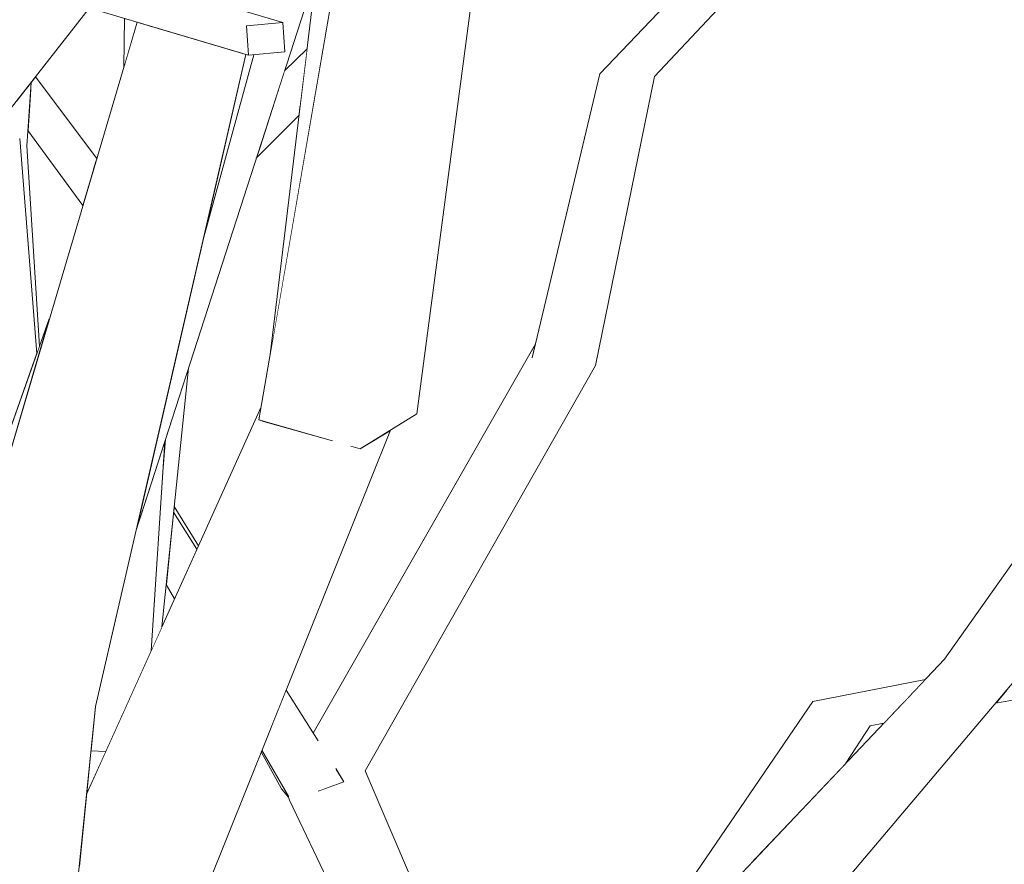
# Model space of a CAD drawing. Extents: x -289599 to -184549, y 66678 to 295474.
# Tile 77 of 256: x -281588 to -281489, y 71786 to 71871. Entities that reach past the tile are written whole.
import ezdxf

# ---------------------------------------------------------------- set-up
doc = ezdxf.new("R2010")
doc.units = 0
doc.header["$MEASUREMENT"] = 0
doc.linetypes.add('Wipeout_Contour', pattern=[1000, 0, -1000])
doc.layers.add('arch drzewa', color=8, linetype='Continuous')
doc.layers.add('arch drzewa_Nr_Pióra__4', color=8, linetype='Continuous', lineweight=9)

msp = doc.modelspace()

# ---------------------------------------------------------------- wipeouts: each hides what was drawn before it
at = {"color": 254, "linetype": 'Wipeout_Contour', "lineweight": 0, "ltscale": 1351701.391423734}
msp.add_wipeout([(-281593.13, 71930.266), (-281588.588, 71869.986), (-281587.063, 71871.787), (-281583.879, 71930.161)], dxfattribs=at).dxf.layer = 'arch drzewa'
at = {"color": 254, "linetype": 'Wipeout_Contour', "lineweight": 0, "ltscale": 1013719.851770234}
msp.add_wipeout([(-281576.348, 71870.814), (-281576.118, 71870.11), (-281575.944, 71870.694)], dxfattribs=at).dxf.layer = 'arch drzewa'
at = {"color": 254, "linetype": 'Wipeout_Contour', "lineweight": 0, "ltscale": 1351559.913945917}
msp.add_wipeout([(-281563.954, 71857.004), (-281559.647, 71861.322), (-281559.517, 71862.394), (-281563.794, 71857.499)], dxfattribs=at).dxf.layer = 'arch drzewa'
at = {"color": 254, "linetype": 'Wipeout_Contour', "lineweight": 0, "ltscale": 1351646.365148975}
msp.add_wipeout([(-281587.76, 71858.998), (-281586.031, 71837.362), (-281585.77, 71838.095), (-281587.032, 71858.236)], dxfattribs=at).dxf.layer = 'arch drzewa'
at = {"color": 254, "linetype": 'Wipeout_Contour', "lineweight": 0, "ltscale": 1351558.761449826}
msp.add_wipeout([(-281572.269, 71821.404), (-281569.924, 71817.698), (-281569.783, 71818.011), (-281572.208, 71821.995)], dxfattribs=at).dxf.layer = 'arch drzewa'
at = {"color": 254, "linetype": 'Wipeout_Contour', "lineweight": 0, "ltscale": 1351187.921875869}
msp.add_wipeout([(-281488.507, 71803.45), (-281489.562, 71802.204), (-281468.991, 71805.891), (-281469.948, 71808.211)], dxfattribs=at).dxf.layer = 'arch drzewa'
at = {"color": 254, "linetype": 'Wipeout_Contour', "lineweight": 0, "ltscale": 1351286.618786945}
msp.add_wipeout([(-281505.8, 71800.956), (-281514.068, 71786.22), (-281504.617, 71796.17), (-281502.186, 71799.941)], dxfattribs=at).dxf.layer = 'arch drzewa'
at = {"color": 254, "linetype": 'Wipeout_Contour', "lineweight": 0, "ltscale": 1013678.986956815}
msp.add_wipeout([(-281581.03, 71793.072), (-281579.098, 71797.358), (-281580.59, 71797.402)], dxfattribs=at).dxf.layer = 'arch drzewa'
at = {"color": 254, "linetype": 'Wipeout_Contour', "lineweight": 0, "ltscale": 2702902.998547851}
msp.add_wipeout([(-281557.574, 71793.639), (-281560.62, 71792.461), (-281538.606, 71757.527), (-281537.491, 71759.157), (-281552.999, 71795.407), (-281555.271, 71794.529), (-281555.133, 71794.311), (-281557.479, 71793.462)], dxfattribs=at).dxf.layer = 'arch drzewa'

# ---------------------------------------------------------------- next in the draw order: wipeouts: each hides what was drawn before it
at = {"color": 254, "linetype": 'Wipeout_Contour', "lineweight": 0, "ltscale": 1351627.72306318}
msp.add_wipeout([(-281577.217, 71871.073), (-281577.278, 71866.194), (-281576.118, 71870.11), (-281576.348, 71870.814)], dxfattribs=at).dxf.layer = 'arch drzewa'
at = {"color": 254, "linetype": 'Wipeout_Contour', "lineweight": 0, "ltscale": 1351560.468567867}
msp.add_wipeout([(-281563.794, 71857.499), (-281559.517, 71862.394), (-281558.84, 71867.994), (-281561.113, 71865.787)], dxfattribs=at).dxf.layer = 'arch drzewa'
at = {"color": 254, "linetype": 'Wipeout_Contour', "lineweight": 0, "ltscale": 1689575.074804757}
msp.add_wipeout([(-281591.023, 71859.007), (-281597.226, 71851.1), (-281591.607, 71821.669), (-281586.031, 71837.362), (-281587.76, 71858.998)], dxfattribs=at).dxf.layer = 'arch drzewa'
at = {"color": 254, "linetype": 'Wipeout_Contour', "lineweight": 0, "ltscale": 1013580.102733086}
msp.add_wipeout([(-281552.999, 71795.407), (-281529.818, 71836.158), (-281536.199, 71836.946)], dxfattribs=at).dxf.layer = 'arch drzewa'
at = {"color": 254, "linetype": 'Wipeout_Contour', "lineweight": 0, "ltscale": 1351558.443960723}
msp.add_wipeout([(-281572.269, 71821.404), (-281572.686, 71817.34), (-281571.052, 71815.197), (-281569.924, 71817.698)], dxfattribs=at).dxf.layer = 'arch drzewa'
at = {"color": 254, "linetype": 'Wipeout_Contour', "lineweight": 0, "ltscale": 1013477.573229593}
msp.add_wipeout([(-281505.8, 71800.956), (-281518.28, 71781.785), (-281514.068, 71786.22)], dxfattribs=at).dxf.layer = 'arch drzewa'
at = {"color": 254, "linetype": 'Wipeout_Contour', "lineweight": 0, "ltscale": 1013452.085125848}
msp.add_wipeout([(-281502.186, 71799.941), (-281500.799, 71800.19), (-281500.664, 71800.332)], dxfattribs=at).dxf.layer = 'arch drzewa'
at = {"color": 254, "linetype": 'Wipeout_Contour', "lineweight": 0, "ltscale": 1689248.983276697}
msp.add_wipeout([(-281560.62, 71792.461), (-281541.004, 71751.399), (-281538.757, 71754.706), (-281538.812, 71757.226), (-281538.606, 71757.527)], dxfattribs=at).dxf.layer = 'arch drzewa'

# ---------------------------------------------------------------- next in the draw order: wipeouts: each hides what was drawn before it
at = {"color": 254, "linetype": 'Wipeout_Contour', "lineweight": 0, "ltscale": 1351573.788866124}
msp.add_wipeout([(-281564.932, 71870.313), (-281564.725, 71867.351), (-281561.087, 71867.688), (-281561.295, 71870.65)], dxfattribs=at).dxf.layer = 'arch drzewa'
at = {"color": 254, "linetype": 'Wipeout_Contour', "lineweight": 0, "ltscale": 1013567.642451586}
msp.add_wipeout([(-281529.818, 71836.158), (-281523.888, 71865.229), (-281529.38, 71865.5)], dxfattribs=at).dxf.layer = 'arch drzewa'
at = {"color": 254, "linetype": 'Wipeout_Contour', "lineweight": 0, "ltscale": 1013745.315726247}
msp.add_wipeout([(-281586.76, 71864.441), (-281587.032, 71858.236), (-281586.596, 71864.65)], dxfattribs=at).dxf.layer = 'arch drzewa'
at = {"color": 254, "linetype": 'Wipeout_Contour', "lineweight": 0, "ltscale": 2365075.039786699}
msp.add_wipeout([(-281536.199, 71836.946), (-281560.62, 71792.461), (-281557.574, 71793.639), (-281555.97, 71795.409), (-281555.897, 71795.52), (-281555.271, 71794.529), (-281552.999, 71795.407)], dxfattribs=at).dxf.layer = 'arch drzewa'
at = {"color": 254, "linetype": 'Wipeout_Contour', "lineweight": 0, "ltscale": 1351558.360222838}
msp.add_wipeout([(-281572.686, 71817.34), (-281573.015, 71814.136), (-281572.181, 71812.694), (-281571.052, 71815.197)], dxfattribs=at).dxf.layer = 'arch drzewa'
at = {"color": 254, "linetype": 'Wipeout_Contour', "lineweight": 0, "ltscale": 1351308.844937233}
msp.add_wipeout([(-281507.943, 71802.361), (-281523.156, 71776.652), (-281518.28, 71781.785), (-281505.8, 71800.956)], dxfattribs=at).dxf.layer = 'arch drzewa'

# ---------------------------------------------------------------- next in the draw order: wipeouts: each hides what was drawn before it
at = {"color": 254, "linetype": 'Wipeout_Contour', "lineweight": 0, "ltscale": 1013517.489399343}
msp.add_wipeout([(-281523.888, 71865.229), (-281488.862, 71902.482), (-281492.582, 71904.051)], dxfattribs=at).dxf.layer = 'arch drzewa'
at = {"color": 254, "linetype": 'Wipeout_Contour', "lineweight": 0, "ltscale": 1351660.825830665}
msp.add_wipeout([(-281587.76, 71858.998), (-281587.032, 71858.236), (-281586.76, 71864.441), (-281587.516, 71863.478)], dxfattribs=at).dxf.layer = 'arch drzewa'
at = {"color": 254, "linetype": 'Wipeout_Contour', "lineweight": 0, "ltscale": 1013593.463581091}
msp.add_wipeout([(-281535.904, 71838.183), (-281560.62, 71792.461), (-281536.199, 71836.946)], dxfattribs=at).dxf.layer = 'arch drzewa'
at = {"color": 254, "linetype": 'Wipeout_Contour', "lineweight": 0, "ltscale": 1689459.73546529}
msp.add_wipeout([(-281574.54, 71807.464), (-281573.452, 71809.876), (-281570.781, 71835.896), (-281573.093, 71828.747), (-281573.368, 71825.456)], dxfattribs=at).dxf.layer = 'arch drzewa'
at = {"color": 254, "linetype": 'Wipeout_Contour', "lineweight": 0, "ltscale": 1351325.166075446}
msp.add_wipeout([(-281507.943, 71802.361), (-281525.1, 71777.275), (-281524.247, 71775.503), (-281523.156, 71776.652)], dxfattribs=at).dxf.layer = 'arch drzewa'
at = {"color": 254, "linetype": 'Wipeout_Contour', "lineweight": 0, "ltscale": 1351272.12512243}
msp.add_wipeout([(-281505.8, 71800.956), (-281502.186, 71799.941), (-281500.664, 71800.332), (-281498.708, 71802.391)], dxfattribs=at).dxf.layer = 'arch drzewa'

# ---------------------------------------------------------------- next in the draw order: wipeouts: each hides what was drawn before it
at = {"color": 254, "linetype": 'Wipeout_Contour', "lineweight": 0, "ltscale": 1351644.62505652}
msp.add_wipeout([(-281586.175, 71865.187), (-281586.404, 71864.896), (-281580.081, 71856.738), (-281580.009, 71856.982)], dxfattribs=at).dxf.layer = 'arch drzewa'
at = {"color": 254, "linetype": 'Wipeout_Contour', "lineweight": 0, "ltscale": 1013747.576254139}
msp.add_wipeout([(-281587.516, 71863.478), (-281588.047, 71862.801), (-281587.76, 71858.998)], dxfattribs=at).dxf.layer = 'arch drzewa'
at = {"color": 254, "linetype": 'Wipeout_Contour', "lineweight": 0, "ltscale": 3040826.357624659}
msp.add_wipeout([(-281560.695, 71792.822), (-281560.781, 71792.898), (-281560.62, 71792.461), (-281535.904, 71838.183), (-281535.883, 71838.271), (-281558.219, 71799.19), (-281557.735, 71798.425), (-281557.959, 71798.019), (-281560.681, 71792.798)], dxfattribs=at).dxf.layer = 'arch drzewa'
at = {"color": 254, "linetype": 'Wipeout_Contour', "lineweight": 0, "ltscale": 1013681.224273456}
msp.add_wipeout([(-281573.368, 71825.456), (-281573.093, 71828.747), (-281573.169, 71828.513)], dxfattribs=at).dxf.layer = 'arch drzewa'
at = {"color": 254, "linetype": 'Wipeout_Contour', "lineweight": 0, "ltscale": 1013452.678573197}
msp.add_wipeout([(-281505.8, 71800.956), (-281498.708, 71802.391), (-281498.309, 71802.812)], dxfattribs=at).dxf.layer = 'arch drzewa'

# ---------------------------------------------------------------- next in the draw order: wipeouts: each hides what was drawn before it
at = {"color": 254, "linetype": 'Wipeout_Contour', "lineweight": 0, "ltscale": 1013573.57901786}
msp.add_wipeout([(-281529.38, 71865.5), (-281536.199, 71836.946), (-281529.818, 71836.158)], dxfattribs=at).dxf.layer = 'arch drzewa'
at = {"color": 254, "linetype": 'Wipeout_Contour', "lineweight": 0, "ltscale": 1689559.856058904}
msp.add_wipeout([(-281586.596, 71864.65), (-281586.626, 71864.218), (-281580.355, 71855.814), (-281580.081, 71856.738), (-281586.404, 71864.896)], dxfattribs=at).dxf.layer = 'arch drzewa'
at = {"color": 254, "linetype": 'Wipeout_Contour', "lineweight": 0, "ltscale": 1351568.578221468}
msp.add_wipeout([(-281575.688, 71820.724), (-281575.377, 71805.607), (-281574.54, 71807.464), (-281573.169, 71828.513)], dxfattribs=at).dxf.layer = 'arch drzewa'
at = {"color": 254, "linetype": 'Wipeout_Contour', "lineweight": 0, "ltscale": 1351274.959330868}
msp.add_wipeout([(-281507.943, 71802.361), (-281505.8, 71800.956), (-281498.309, 71802.812), (-281496.624, 71804.585)], dxfattribs=at).dxf.layer = 'arch drzewa'
at = {"color": 254, "linetype": 'Wipeout_Contour', "lineweight": 0, "ltscale": 1351495.980774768}
msp.add_wipeout([(-281560.962, 71803.527), (-281561.374, 71802.5), (-281557.959, 71798.019), (-281557.735, 71798.425)], dxfattribs=at).dxf.layer = 'arch drzewa'
at = {"color": 254, "linetype": 'Wipeout_Contour', "lineweight": 0, "ltscale": 1013606.562276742}
msp.add_wipeout([(-281555.897, 71795.52), (-281555.97, 71795.409), (-281555.133, 71794.311)], dxfattribs=at).dxf.layer = 'arch drzewa'

# ---------------------------------------------------------------- next in the draw order: wipeouts: each hides what was drawn before it
at = {"color": 254, "linetype": 'Wipeout_Contour', "lineweight": 0, "ltscale": 1013547.237164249}
msp.add_wipeout([(-281492.582, 71904.051), (-281529.38, 71865.5), (-281523.888, 71865.229)], dxfattribs=at).dxf.layer = 'arch drzewa'
at = {"color": 254, "linetype": 'Wipeout_Contour', "lineweight": 0, "ltscale": 1351644.716966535}
msp.add_wipeout([(-281586.626, 71864.218), (-281586.732, 71862.651), (-281580.565, 71855.107), (-281580.355, 71855.814)], dxfattribs=at).dxf.layer = 'arch drzewa'
at = {"color": 254, "linetype": 'Wipeout_Contour', "lineweight": 0, "ltscale": 2027359.940459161}
msp.add_wipeout([(-281580.137, 71801.858), (-281580.59, 71797.402), (-281579.098, 71797.358), (-281575.377, 71805.607), (-281575.688, 71820.724), (-281576.014, 71819.716)], dxfattribs=at).dxf.layer = 'arch drzewa'
at = {"color": 254, "linetype": 'Wipeout_Contour', "lineweight": 0, "ltscale": 1013439.725910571}
msp.add_wipeout([(-281516.261, 71770.664), (-281486.954, 71805.285), (-281491.606, 71808.426)], dxfattribs=at).dxf.layer = 'arch drzewa'
at = {"color": 254, "linetype": 'Wipeout_Contour', "lineweight": 0, "ltscale": 1351498.320220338}
msp.add_wipeout([(-281563.389, 71797.483), (-281560.681, 71792.798), (-281557.959, 71798.019), (-281561.374, 71802.5)], dxfattribs=at).dxf.layer = 'arch drzewa'

# ---------------------------------------------------------------- next in the draw order: linework, layer by layer
at = {"layer": 'arch drzewa_Nr_Pióra__4', "linetype": 'Continuous'}
for p, q in [((-281529.38, 71865.5), (-281492.582, 71904.051)), ((-281523.888, 71865.229), (-281488.862, 71902.482)), ((-281536.199, 71836.946), (-281529.38, 71865.5)), ((-281529.818, 71836.158), (-281523.888, 71865.229))]:
    msp.add_line(p, q, dxfattribs=at)

# ---------------------------------------------------------------- next in the draw order: wipeouts: each hides what was drawn before it
at = {"color": 254, "linetype": 'Wipeout_Contour', "lineweight": 0, "ltscale": 1351644.097252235}
msp.add_wipeout([(-281586.732, 71862.651), (-281586.927, 71859.784), (-281581.415, 71852.238), (-281580.565, 71855.107)], dxfattribs=at).dxf.layer = 'arch drzewa'
at = {"color": 254, "linetype": 'Wipeout_Contour', "lineweight": 0, "ltscale": 2027574.925505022}
msp.add_wipeout([(-281626.508, 71814.036), (-281628.128, 71812.618), (-281579.904, 71714.541), (-281621.017, 71818.367), (-281623.171, 71813.762), (-281624.034, 71813.655)], dxfattribs=at).dxf.layer = 'arch drzewa'
at = {"color": 254, "linetype": 'Wipeout_Contour', "lineweight": 0, "ltscale": 1013466.020786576}
msp.add_wipeout([(-281491.606, 71808.426), (-281522.576, 71773.265), (-281516.261, 71770.664)], dxfattribs=at).dxf.layer = 'arch drzewa'
at = {"color": 254, "linetype": 'Wipeout_Contour', "lineweight": 0, "ltscale": 2027248.842182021}
msp.add_wipeout([(-281563.461, 71797.305), (-281561.408, 71793.604), (-281560.721, 71792.738), (-281560.781, 71792.898), (-281560.695, 71792.822), (-281563.389, 71797.483)], dxfattribs=at).dxf.layer = 'arch drzewa'
at = {"color": 254, "linetype": 'Wipeout_Contour', "lineweight": 0, "ltscale": 1351477.988756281}
msp.add_wipeout([(-281557.574, 71793.639), (-281557.479, 71793.462), (-281555.133, 71794.311), (-281555.97, 71795.409)], dxfattribs=at).dxf.layer = 'arch drzewa'

# ---------------------------------------------------------------- next in the draw order: wipeouts: each hides what was drawn before it
at = {"color": 254, "linetype": 'Wipeout_Contour', "lineweight": 0, "ltscale": 2027507.270803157}
msp.add_wipeout([(-281583.592, 71873.812), (-281618.232, 71824.322), (-281580.735, 71872.122), (-281583.425, 71872.923), (-281583.429, 71872.988), (-281583.094, 71873.705)], dxfattribs=at).dxf.layer = 'arch drzewa'
at = {"color": 254, "linetype": 'Wipeout_Contour', "lineweight": 0, "ltscale": 1351518.823523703}
msp.add_wipeout([(-281569.91, 71785.034), (-281554.01, 71829.575), (-281556.507, 71828.639), (-281563.414, 71830.601)], dxfattribs=at).dxf.layer = 'arch drzewa'
at = {"color": 254, "linetype": 'Wipeout_Contour', "lineweight": 0, "ltscale": 1013696.761871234}
msp.add_wipeout([(-281628.128, 71812.618), (-281586.937, 71709.932), (-281579.904, 71714.541)], dxfattribs=at).dxf.layer = 'arch drzewa'
at = {"color": 254, "linetype": 'Wipeout_Contour', "lineweight": 0, "ltscale": 1013454.371679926}
msp.add_wipeout([(-281522.576, 71773.265), (-281491.606, 71808.426), (-281494.686, 71806.626)], dxfattribs=at).dxf.layer = 'arch drzewa'

# ---------------------------------------------------------------- next in the draw order: wipeouts: each hides what was drawn before it
at = {"color": 254, "linetype": 'Wipeout_Contour', "lineweight": 0, "ltscale": 2027430.154717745}
msp.add_wipeout([(-281578.621, 71875.355), (-281581.778, 71875.332), (-281564.932, 71870.313), (-281561.295, 71870.65), (-281578.107, 71875.66), (-281578.335, 71875.347)], dxfattribs=at).dxf.layer = 'arch drzewa'
at = {"color": 254, "linetype": 'Wipeout_Contour', "lineweight": 0, "ltscale": 1013792.684489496}
msp.add_wipeout([(-281583.592, 71873.812), (-281623.671, 71824.371), (-281618.232, 71824.322)], dxfattribs=at).dxf.layer = 'arch drzewa'
at = {"color": 254, "linetype": 'Wipeout_Contour', "lineweight": 0, "ltscale": 1351204.285926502}
msp.add_wipeout([(-281491.606, 71808.426), (-281486.954, 71805.285), (-281468.752, 71838.726), (-281467.969, 71843.375)], dxfattribs=at).dxf.layer = 'arch drzewa'
at = {"color": 254, "linetype": 'Wipeout_Contour', "lineweight": 0, "ltscale": 2027321.57200385}
msp.add_wipeout([(-281581.77, 71785.788), (-281569.91, 71785.034), (-281563.414, 71830.601), (-281563.701, 71830.683), (-281563.472, 71832.006), (-281581.03, 71793.072)], dxfattribs=at).dxf.layer = 'arch drzewa'
at = {"color": 254, "linetype": 'Wipeout_Contour', "lineweight": 0, "ltscale": 2365555.029041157}
msp.add_wipeout([(-281631.422, 71815.217), (-281633.916, 71817.185), (-281586.937, 71709.932), (-281628.128, 71812.618), (-281629.301, 71813.544), (-281629.63, 71812.962), (-281630.797, 71812.817)], dxfattribs=at).dxf.layer = 'arch drzewa'
at = {"color": 254, "linetype": 'Wipeout_Contour', "lineweight": 0, "ltscale": 1013478.345689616}
msp.add_wipeout([(-281494.686, 71806.626), (-281525.583, 71774.096), (-281522.576, 71773.265)], dxfattribs=at).dxf.layer = 'arch drzewa'

# ---------------------------------------------------------------- next in the draw order: linework, layer by layer
at = {"layer": 'arch drzewa_Nr_Pióra__4', "linetype": 'Continuous'}
for p, q in [((-281516.261, 71770.664), (-281486.954, 71805.285)), ((-281489.562, 71802.204), (-281468.991, 71805.891)), ((-281507.943, 71802.361), (-281496.624, 71804.585)), ((-281525.1, 71777.275), (-281507.943, 71802.361)), ((-281502.186, 71799.941), (-281500.799, 71800.19)), ((-281504.617, 71796.17), (-281502.186, 71799.941))]:
    msp.add_line(p, q, dxfattribs=at)

# ---------------------------------------------------------------- next in the draw order: wipeouts: each hides what was drawn before it
at = {"color": 254, "linetype": 'Wipeout_Contour', "lineweight": 0, "ltscale": 1689443.853004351}
msp.add_wipeout([(-281557.907, 71875.701), (-281562.56, 71837.259), (-281555.841, 71875.978), (-281555.976, 71879.02), (-281557.375, 71877.345)], dxfattribs=at).dxf.layer = 'arch drzewa'
at = {"color": 254, "linetype": 'Wipeout_Contour', "lineweight": 0, "ltscale": 1689602.835890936}
msp.add_wipeout([(-281623.671, 71824.371), (-281583.592, 71873.812), (-281583.523, 71874.646), (-281583.544, 71874.633), (-281583.627, 71875.817)], dxfattribs=at).dxf.layer = 'arch drzewa'
at = {"color": 254, "linetype": 'Wipeout_Contour', "lineweight": 0, "ltscale": 1013400.544614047}
msp.add_wipeout([(-281491.606, 71808.426), (-281467.969, 71843.375), (-281467.876, 71843.926)], dxfattribs=at).dxf.layer = 'arch drzewa'
at = {"color": 254, "linetype": 'Wipeout_Contour', "lineweight": 0, "ltscale": 1689377.97406478}
msp.add_wipeout([(-281554.179, 71829.002), (-281569.114, 71783.233), (-281550.463, 71829.662), (-281553.517, 71827.79), (-281554.405, 71828.042)], dxfattribs=at).dxf.layer = 'arch drzewa'
at = {"color": 254, "linetype": 'Wipeout_Contour', "lineweight": 0, "ltscale": 2027377.802173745}
msp.add_wipeout([(-281586.937, 71709.932), (-281633.916, 71817.185), (-281596.668, 71714.073), (-281593.111, 71712.559), (-281593.539, 71713.714), (-281591.956, 71712.068)], dxfattribs=at).dxf.layer = 'arch drzewa'

# ---------------------------------------------------------------- next in the draw order: linework, layer by layer
at = {"layer": 'arch drzewa_Nr_Pióra__4', "linetype": 'Continuous'}
msp.add_line((-281537.491, 71759.157), (-281552.999, 71795.407), dxfattribs=at)

# ---------------------------------------------------------------- next in the draw order: wipeouts: each hides what was drawn before it
at = {"color": 254, "linetype": 'Wipeout_Contour', "lineweight": 0, "ltscale": 1351715.139093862}
msp.add_wipeout([(-281623.778, 71828.458), (-281623.671, 71824.371), (-281583.627, 71875.817), (-281583.629, 71875.839)], dxfattribs=at).dxf.layer = 'arch drzewa'
at = {"color": 254, "linetype": 'Wipeout_Contour', "lineweight": 0, "ltscale": 1351212.55004025}
msp.add_wipeout([(-281494.686, 71806.626), (-281491.606, 71808.426), (-281467.876, 71843.926), (-281467.73, 71844.795)], dxfattribs=at).dxf.layer = 'arch drzewa'
at = {"color": 254, "linetype": 'Wipeout_Contour', "lineweight": 0, "ltscale": 1351510.650818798}
msp.add_wipeout([(-281569.91, 71785.034), (-281569.114, 71783.233), (-281554.179, 71829.002), (-281554.01, 71829.575)], dxfattribs=at).dxf.layer = 'arch drzewa'
at = {"color": 254, "linetype": 'Wipeout_Contour', "lineweight": 0, "ltscale": 1013692.907673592}
msp.add_wipeout([(-281584.646, 71757.494), (-281580.137, 71801.858), (-281595.591, 71804.419)], dxfattribs=at).dxf.layer = 'arch drzewa'

# ---------------------------------------------------------------- next in the draw order: linework, layer by layer
at = {"layer": 'arch drzewa_Nr_Pióra__4', "linetype": 'Continuous'}
for p, q in [((-281494.686, 71806.626), (-281467.73, 71844.795)), ((-281525.583, 71774.096), (-281494.686, 71806.626)), ((-281557.725, 71798.409), (-281560.962, 71803.527)), ((-281579.098, 71797.358), (-281580.59, 71797.402)), ((-281561.408, 71793.604), (-281563.461, 71797.305)), ((-281560.671, 71792.781), (-281563.389, 71797.483)), ((-281555.133, 71794.311), (-281555.963, 71795.625)), ((-281555.133, 71794.311), (-281557.725, 71793.373)), ((-281560.721, 71792.738), (-281561.408, 71793.604)), ((-281560.62, 71792.461), (-281560.785, 71792.911)), ((-281541.004, 71751.399), (-281560.62, 71792.461))]:
    msp.add_line(p, q, dxfattribs=at)

# ---------------------------------------------------------------- next in the draw order: wipeouts: each hides what was drawn before it
at = {"color": 254, "linetype": 'Wipeout_Contour', "lineweight": 0, "ltscale": 1689426.409751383}
msp.add_wipeout([(-281550.02, 71909.518), (-281553.517, 71827.79), (-281543.211, 71906.453), (-281549.14, 71908.687), (-281548.929, 71909.1)], dxfattribs=at).dxf.layer = 'arch drzewa'
at = {"color": 254, "linetype": 'Wipeout_Contour', "lineweight": 0, "ltscale": 2027445.301778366}
msp.add_wipeout([(-281583.094, 71873.705), (-281583.429, 71872.988), (-281583.425, 71872.923), (-281564.725, 71867.351), (-281564.932, 71870.313), (-281581.778, 71875.332)], dxfattribs=at).dxf.layer = 'arch drzewa'
at = {"color": 254, "linetype": 'Wipeout_Contour', "lineweight": 0, "ltscale": 2365308.676280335}
msp.add_wipeout([(-281595.591, 71804.419), (-281602.69, 71772.083), (-281601.047, 71767.934), (-281594.886, 71773.745), (-281593.614, 71776.043), (-281587.84, 71757.934), (-281584.646, 71757.494)], dxfattribs=at).dxf.layer = 'arch drzewa'

# ---------------------------------------------------------------- next in the draw order: wipeouts: each hides what was drawn before it
at = {"color": 254, "linetype": 'Wipeout_Contour', "lineweight": 0, "ltscale": 2365154.296678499}
msp.add_wipeout([(-281550.02, 71909.518), (-281563.701, 71830.683), (-281556.507, 71828.639), (-281554.01, 71829.575), (-281554.179, 71829.002), (-281554.405, 71828.042), (-281553.517, 71827.79)], dxfattribs=at).dxf.layer = 'arch drzewa'
at = {"color": 254, "linetype": 'Wipeout_Contour', "lineweight": 0, "ltscale": 1689394.222833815}
msp.add_wipeout([(-281543.183, 71906.414), (-281547.782, 71831.305), (-281537.518, 71909.138), (-281540.481, 71907.956), (-281542.547, 71905.677)], dxfattribs=at).dxf.layer = 'arch drzewa'
at = {"color": 254, "linetype": 'Wipeout_Contour', "lineweight": 0, "ltscale": 1351579.754140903}
msp.add_wipeout([(-281564.998, 71867.432), (-281569.241, 71849.051), (-281564.214, 71867.398), (-281564.725, 71867.351)], dxfattribs=at).dxf.layer = 'arch drzewa'

# ---------------------------------------------------------------- next in the draw order: wipeouts: each hides what was drawn before it
at = {"color": 254, "linetype": 'Wipeout_Contour', "lineweight": 0, "ltscale": 1351510.849651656}
msp.add_wipeout([(-281553.517, 71827.79), (-281547.782, 71831.305), (-281543.183, 71906.414), (-281543.211, 71906.453)], dxfattribs=at).dxf.layer = 'arch drzewa'
at = {"color": 254, "linetype": 'Wipeout_Contour', "lineweight": 0, "ltscale": 1013695.54440353}
msp.add_wipeout([(-281580.137, 71801.858), (-281564.998, 71867.432), (-281575.834, 71870.661)], dxfattribs=at).dxf.layer = 'arch drzewa'

# ---------------------------------------------------------------- next in the draw order: linework, layer by layer
at = {"layer": 'arch drzewa_Nr_Pióra__4', "linetype": 'Continuous'}
for p, q in [((-281547.782, 71831.305), (-281537.518, 71909.138)), ((-281552.999, 71795.407), (-281529.818, 71836.158)), ((-281547.782, 71831.305), (-281553.517, 71827.79)), ((-281553.517, 71827.79), (-281554.435, 71828.051)), ((-281572.181, 71812.694), (-281573.015, 71814.136))]:
    msp.add_line(p, q, dxfattribs=at)

# ---------------------------------------------------------------- next in the draw order: wipeouts: each hides what was drawn before it
at = {"color": 254, "linetype": 'Wipeout_Contour', "lineweight": 0, "ltscale": 1351617.77508313}
msp.add_wipeout([(-281595.591, 71804.419), (-281580.137, 71801.858), (-281575.834, 71870.661), (-281575.944, 71870.694)], dxfattribs=at).dxf.layer = 'arch drzewa'

# ---------------------------------------------------------------- next in the draw order: linework, layer by layer
at = {"layer": 'arch drzewa_Nr_Pióra__4', "linetype": 'Continuous'}
for p, q in [((-281577.278, 71866.194), (-281577.217, 71871.073)), ((-281587.032, 71858.236), (-281586.596, 71864.65)), ((-281580.009, 71856.982), (-281586.175, 71865.187)), ((-281581.415, 71852.238), (-281586.927, 71859.784)), ((-281584.646, 71757.494), (-281580.137, 71801.858))]:
    msp.add_line(p, q, dxfattribs=at)

# ---------------------------------------------------------------- next in the draw order: wipeouts: each hides what was drawn before it
at = {"color": 254, "linetype": 'Wipeout_Contour', "lineweight": 0, "ltscale": 2365251.626816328}
msp.add_wipeout([(-281576.014, 71819.716), (-281557.375, 71877.345), (-281562.631, 71871.048), (-281561.295, 71870.65), (-281561.087, 71867.688), (-281564.214, 71867.398), (-281569.241, 71849.051)], dxfattribs=at).dxf.layer = 'arch drzewa'
at = {"color": 254, "linetype": 'Wipeout_Contour', "lineweight": 0, "ltscale": 1689545.56239316}
msp.add_wipeout([(-281591.216, 71820.891), (-281592.757, 71815.34), (-281592.554, 71814.664), (-281584.79, 71840.854), (-281591.661, 71821.517)], dxfattribs=at).dxf.layer = 'arch drzewa'

# ---------------------------------------------------------------- next in the draw order: linework, layer by layer
at = {"layer": 'arch drzewa_Nr_Pióra__4', "linetype": 'Continuous'}
for p, q in [((-281563.701, 71830.683), (-281550.02, 71909.518)), ((-281576.014, 71819.716), (-281557.375, 71877.345)), ((-281578.107, 71875.66), (-281561.295, 71870.65)), ((-281562.56, 71837.259), (-281557.907, 71875.701)), ((-281583.425, 71872.923), (-281564.725, 71867.351)), ((-281618.232, 71824.322), (-281580.735, 71872.122)), ((-281595.591, 71804.419), (-281575.944, 71870.694)), ((-281564.932, 71870.313), (-281561.295, 71870.65)), ((-281561.295, 71870.65), (-281561.087, 71867.688)), ((-281564.725, 71867.351), (-281564.932, 71870.313)), ((-281580.137, 71801.858), (-281564.998, 71867.432)), ((-281569.241, 71849.051), (-281564.214, 71867.398)), ((-281561.087, 71867.688), (-281564.725, 71867.351)), ((-281561.113, 71865.787), (-281558.84, 71867.994)), ((-281563.954, 71857.004), (-281559.647, 71861.322)), ((-281586.031, 71837.362), (-281587.76, 71858.998)), ((-281585.77, 71838.095), (-281587.032, 71858.236)), ((-281591.661, 71821.517), (-281584.79, 71840.854)), ((-281558.219, 71799.19), (-281535.883, 71838.271)), ((-281573.452, 71809.876), (-281570.781, 71835.896)), ((-281581.03, 71793.072), (-281563.472, 71832.006)), ((-281556.27, 71828.572), (-281563.701, 71830.683)), ((-281573.368, 71825.456), (-281573.093, 71828.747)), ((-281569.114, 71783.233), (-281550.463, 71829.662)), ((-281574.54, 71807.464), (-281573.169, 71828.513)), ((-281569.783, 71818.011), (-281572.208, 71821.995)), ((-281569.924, 71817.698), (-281572.269, 71821.404))]:
    msp.add_line(p, q, dxfattribs=at)

doc.saveas('drawing.dxf')
